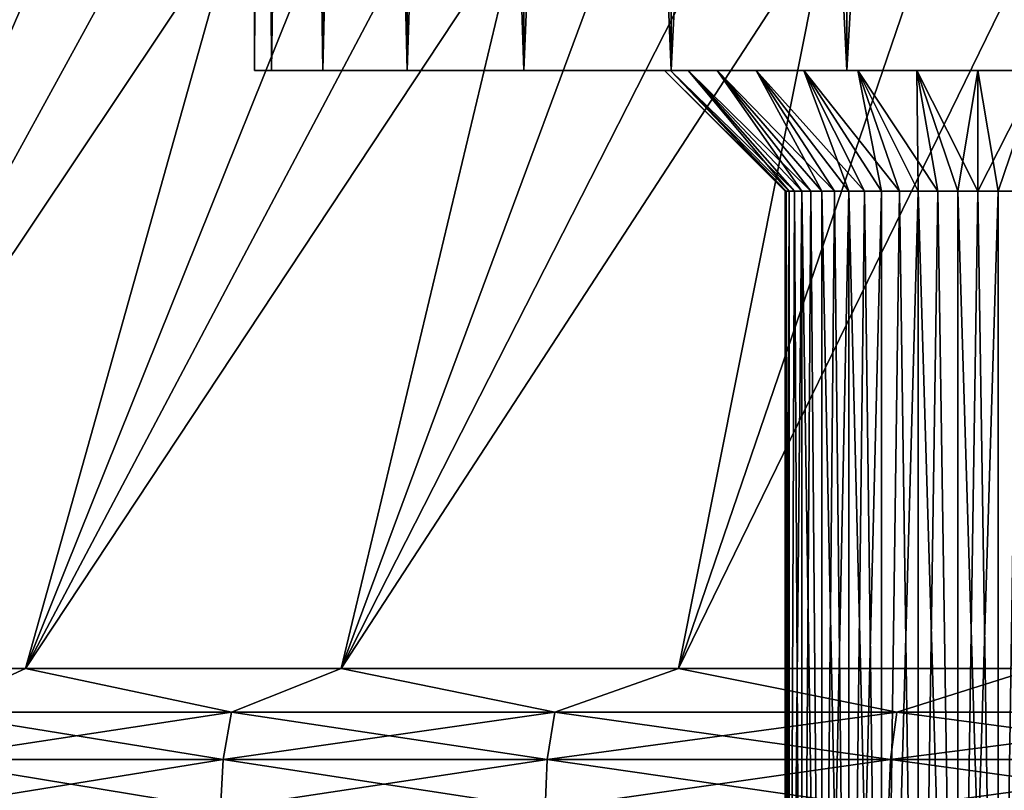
# Model space of a CAD drawing. Header units: millimetres. Extents: x -272 to -228, y -64 to 39.
# Tile 122 of 245: x -261.47 to -257.39, y 1.26 to 4.46. Entities that reach past the tile are written whole.
import ezdxf

# ---------------------------------------------------------------- set-up
doc = ezdxf.new("R2010")
doc.units = ezdxf.units.MM
doc.header["$LTSCALE"] = 26.699852
for name, color, linetype in [('157', 7, 'CONTINUOUS'), ('158', 7, 'CONTINUOUS'), ('159', 7, 'CONTINUOUS'), ('160', 7, 'CONTINUOUS'), ('379', 7, 'CONTINUOUS'), ('380', 7, 'CONTINUOUS'), ('381', 7, 'CONTINUOUS'), ('382', 7, 'CONTINUOUS'), ('383', 7, 'CONTINUOUS'), ('384', 7, 'CONTINUOUS'), ('385', 7, 'CONTINUOUS')]:
    doc.layers.add(name, color=color, linetype=linetype)

msp = doc.modelspace()

# ---------------------------------------------------------------- linework, layer by layer
at = {"layer": '157', "color": 31, "linetype": 'Continuous', "true_color": 0xffba99}
for points in [[(-261.19, 6.2819, -9.0615), (-260.7005, 6.2819, -9.6347), (-263.7428, 1.7637, -10.8074), (-261.19, 6.2819, -9.0615)], [(-263.7428, 1.7637, -10.8074), (-260.7005, 6.2819, -9.6347), (-262.6532, 1.7637, -12.0648), (-263.7428, 1.7637, -10.8074)], [(-261.6489, 6.2819, -8.4635), (-261.19, 6.2819, -9.0615), (-263.7428, 1.7637, -10.8074), (-261.6489, 6.2819, -8.4635)], [(-260.1815, 6.2819, -10.1815), (-259.6347, 6.2819, -10.7005), (-262.6532, 1.7637, -12.0648), (-260.1815, 6.2819, -10.1815)], [(-262.6532, 1.7637, -12.0648), (-259.6347, 6.2819, -10.7005), (-261.4491, 1.7637, -13.213), (-262.6532, 1.7637, -12.0648)], [(-260.7005, 6.2819, -9.6347), (-260.1815, 6.2819, -10.1815), (-262.6532, 1.7637, -12.0648), (-260.7005, 6.2819, -9.6347)], [(-259.0615, 6.2819, -11.19), (-258.4635, 6.2819, -11.6489), (-261.4491, 1.7637, -13.213), (-259.0615, 6.2819, -11.19)], [(-261.4491, 1.7637, -13.213), (-258.4635, 6.2819, -11.6489), (-260.1413, 1.7637, -14.2414), (-261.4491, 1.7637, -13.213)], [(-259.6347, 6.2819, -10.7005), (-259.0615, 6.2819, -11.19), (-261.4491, 1.7637, -13.213), (-259.6347, 6.2819, -10.7005)], [(-257.8422, 6.2819, -12.0759), (-257.1994, 6.2819, -12.4698), (-260.1413, 1.7637, -14.2414), (-257.8422, 6.2819, -12.0759)], [(-260.1413, 1.7637, -14.2414), (-257.1994, 6.2819, -12.4698), (-258.7416, 1.7637, -15.1409), (-260.1413, 1.7637, -14.2414)], [(-258.4635, 6.2819, -11.6489), (-257.8422, 6.2819, -12.0759), (-260.1413, 1.7637, -14.2414), (-258.4635, 6.2819, -11.6489)], [(-257.1994, 6.2819, -12.4698), (-256.537, 6.2819, -12.8295), (-258.7416, 1.7637, -15.1409), (-257.1994, 6.2819, -12.4698)], [(-258.7416, 1.7637, -15.1409), (-256.537, 6.2819, -12.8295), (-257.2628, 1.7637, -15.9033), (-258.7416, 1.7637, -15.1409)]]:
    msp.add_3dface(points, dxfattribs=at)
at = {"layer": '158', "color": 31, "linetype": 'Continuous', "true_color": 0xffba99}
for points in [[(-261.19, 6.2819, 9.0615), (-261.6489, 6.2819, 8.4635), (-263.7428, 1.7637, 10.8074), (-261.19, 6.2819, 9.0615)], [(-262.6532, 1.7637, 12.0648), (-261.19, 6.2819, 9.0615), (-263.7428, 1.7637, 10.8074), (-262.6532, 1.7637, 12.0648)], [(-260.7005, 6.2819, 9.6347), (-261.19, 6.2819, 9.0615), (-262.6532, 1.7637, 12.0648), (-260.7005, 6.2819, 9.6347)], [(-260.1815, 6.2819, 10.1815), (-260.7005, 6.2819, 9.6347), (-262.6532, 1.7637, 12.0648), (-260.1815, 6.2819, 10.1815)], [(-261.4491, 1.7637, 13.213), (-260.1815, 6.2819, 10.1815), (-262.6532, 1.7637, 12.0648), (-261.4491, 1.7637, 13.213)], [(-259.6347, 6.2819, 10.7005), (-260.1815, 6.2819, 10.1815), (-261.4491, 1.7637, 13.213), (-259.6347, 6.2819, 10.7005)], [(-259.0615, 6.2819, 11.19), (-259.6347, 6.2819, 10.7005), (-261.4491, 1.7637, 13.213), (-259.0615, 6.2819, 11.19)], [(-260.1413, 1.7637, 14.2414), (-259.0615, 6.2819, 11.19), (-261.4491, 1.7637, 13.213), (-260.1413, 1.7637, 14.2414)], [(-258.4635, 6.2819, 11.6489), (-259.0615, 6.2819, 11.19), (-260.1413, 1.7637, 14.2414), (-258.4635, 6.2819, 11.6489)], [(-257.8422, 6.2819, 12.0759), (-258.4635, 6.2819, 11.6489), (-260.1413, 1.7637, 14.2414), (-257.8422, 6.2819, 12.0759)], [(-258.7416, 1.7637, 15.1409), (-257.8422, 6.2819, 12.0759), (-260.1413, 1.7637, 14.2414), (-258.7416, 1.7637, 15.1409)], [(-257.1994, 6.2819, 12.4698), (-257.8422, 6.2819, 12.0759), (-258.7416, 1.7637, 15.1409), (-257.1994, 6.2819, 12.4698)], [(-257.2628, 1.7637, 15.9033), (-257.1994, 6.2819, 12.4698), (-258.7416, 1.7637, 15.1409), (-257.2628, 1.7637, 15.9033)]]:
    msp.add_3dface(points, dxfattribs=at)
at = {"layer": '159', "color": 31, "linetype": 'Continuous', "true_color": 0xffba99}
for points in [[(-262.6532, 1.7637, -12.0648), (-261.4491, 1.7637, -13.213), (-261.8442, 1.5833, -12.9924), (-262.6532, 1.7637, -12.0648)], [(-261.4491, 1.7637, -13.213), (-260.5949, 1.5833, -14.0299), (-261.8442, 1.5833, -12.9924), (-261.4491, 1.7637, -13.213)], [(-261.4491, 1.7637, -13.213), (-260.1413, 1.7637, -14.2414), (-260.5949, 1.5833, -14.0299), (-261.4491, 1.7637, -13.213)], [(-260.1413, 1.7637, -14.2414), (-259.2552, 1.5833, -14.9476), (-260.5949, 1.5833, -14.0299), (-260.1413, 1.7637, -14.2414)], [(-260.1413, 1.7637, -14.2414), (-258.7416, 1.7637, -15.1409), (-259.2552, 1.5833, -14.9476), (-260.1413, 1.7637, -14.2414)], [(-258.7416, 1.7637, -15.1409), (-257.8365, 1.5833, -15.7378), (-259.2552, 1.5833, -14.9476), (-258.7416, 1.7637, -15.1409)], [(-258.7416, 1.7637, -15.1409), (-257.2628, 1.7637, -15.9033), (-257.8365, 1.5833, -15.7378), (-258.7416, 1.7637, -15.1409)], [(-257.2628, 1.7637, -15.9033), (-256.351, 1.5833, -16.3937), (-257.8365, 1.5833, -15.7378), (-257.2628, 1.7637, -15.9033)], [(-260.6303, 1.3866, -14.0768), (-261.8838, 1.3866, -13.0359), (-260.5949, 1.5833, -14.0299), (-260.6303, 1.3866, -14.0768)], [(-260.5949, 1.5833, -14.0299), (-261.8838, 1.3866, -13.0359), (-261.8442, 1.5833, -12.9924), (-260.5949, 1.5833, -14.0299)], [(-259.2861, 1.3866, -14.9976), (-260.6303, 1.3866, -14.0768), (-259.2552, 1.5833, -14.9476), (-259.2861, 1.3866, -14.9976)], [(-259.2552, 1.5833, -14.9476), (-260.6303, 1.3866, -14.0768), (-260.5949, 1.5833, -14.0299), (-259.2552, 1.5833, -14.9476)], [(-257.8627, 1.3866, -15.7905), (-259.2861, 1.3866, -14.9976), (-257.8365, 1.5833, -15.7378), (-257.8627, 1.3866, -15.7905)], [(-257.8365, 1.5833, -15.7378), (-259.2861, 1.3866, -14.9976), (-259.2552, 1.5833, -14.9476), (-257.8365, 1.5833, -15.7378)], [(-256.3722, 1.3866, -16.4486), (-257.8627, 1.3866, -15.7905), (-256.351, 1.5833, -16.3937), (-256.3722, 1.3866, -16.4486)], [(-256.351, 1.5833, -16.3937), (-257.8627, 1.3866, -15.7905), (-257.8365, 1.5833, -15.7378), (-256.351, 1.5833, -16.3937)], [(-260.6408, 1.1824, -14.0907), (-261.8956, 1.1824, -13.0488), (-260.6303, 1.3866, -14.0768), (-260.6408, 1.1824, -14.0907)], [(-260.6303, 1.3866, -14.0768), (-261.8956, 1.1824, -13.0488), (-261.8838, 1.3866, -13.0359), (-260.6303, 1.3866, -14.0768)], [(-259.2953, 1.1824, -15.0124), (-260.6408, 1.1824, -14.0907), (-259.2861, 1.3866, -14.9976), (-259.2953, 1.1824, -15.0124)], [(-259.2861, 1.3866, -14.9976), (-260.6408, 1.1824, -14.0907), (-260.6303, 1.3866, -14.0768), (-259.2861, 1.3866, -14.9976)], [(-257.8705, 1.1824, -15.8061), (-259.2953, 1.1824, -15.0124), (-257.8627, 1.3866, -15.7905), (-257.8705, 1.1824, -15.8061)], [(-257.8627, 1.3866, -15.7905), (-259.2953, 1.1824, -15.0124), (-259.2861, 1.3866, -14.9976), (-257.8627, 1.3866, -15.7905)], [(-256.3785, 1.1824, -16.4648), (-257.8705, 1.1824, -15.8061), (-256.3722, 1.3866, -16.4486), (-256.3785, 1.1824, -16.4648)], [(-256.3722, 1.3866, -16.4486), (-257.8705, 1.1824, -15.8061), (-257.8627, 1.3866, -15.7905), (-256.3722, 1.3866, -16.4486)]]:
    msp.add_3dface(points, dxfattribs=at)
at = {"layer": '160', "color": 31, "linetype": 'Continuous', "true_color": 0xffba99}
for points in [[(-261.4491, 1.7637, 13.213), (-262.6532, 1.7637, 12.0648), (-261.8442, 1.5833, 12.9924), (-261.4491, 1.7637, 13.213)], [(-261.4491, 1.7637, 13.213), (-261.8442, 1.5833, 12.9924), (-260.5949, 1.5833, 14.0299), (-261.4491, 1.7637, 13.213)], [(-260.1413, 1.7637, 14.2414), (-261.4491, 1.7637, 13.213), (-260.5949, 1.5833, 14.0299), (-260.1413, 1.7637, 14.2414)], [(-260.1413, 1.7637, 14.2414), (-260.5949, 1.5833, 14.0299), (-259.2552, 1.5833, 14.9476), (-260.1413, 1.7637, 14.2414)], [(-258.7416, 1.7637, 15.1409), (-260.1413, 1.7637, 14.2414), (-259.2552, 1.5833, 14.9476), (-258.7416, 1.7637, 15.1409)], [(-258.7416, 1.7637, 15.1409), (-259.2552, 1.5833, 14.9476), (-257.8365, 1.5833, 15.7378), (-258.7416, 1.7637, 15.1409)], [(-257.2628, 1.7637, 15.9033), (-258.7416, 1.7637, 15.1409), (-257.8365, 1.5833, 15.7378), (-257.2628, 1.7637, 15.9033)], [(-257.2628, 1.7637, 15.9033), (-257.8365, 1.5833, 15.7378), (-256.351, 1.5833, 16.3937), (-257.2628, 1.7637, 15.9033)], [(-261.8838, 1.3866, 13.0359), (-260.6303, 1.3866, 14.0768), (-261.8442, 1.5833, 12.9924), (-261.8838, 1.3866, 13.0359)], [(-261.8442, 1.5833, 12.9924), (-260.6303, 1.3866, 14.0768), (-260.5949, 1.5833, 14.0299), (-261.8442, 1.5833, 12.9924)], [(-260.6303, 1.3866, 14.0768), (-259.2861, 1.3866, 14.9976), (-260.5949, 1.5833, 14.0299), (-260.6303, 1.3866, 14.0768)], [(-260.5949, 1.5833, 14.0299), (-259.2861, 1.3866, 14.9976), (-259.2552, 1.5833, 14.9476), (-260.5949, 1.5833, 14.0299)], [(-259.2861, 1.3866, 14.9976), (-257.8627, 1.3866, 15.7905), (-259.2552, 1.5833, 14.9476), (-259.2861, 1.3866, 14.9976)], [(-259.2552, 1.5833, 14.9476), (-257.8627, 1.3866, 15.7905), (-257.8365, 1.5833, 15.7378), (-259.2552, 1.5833, 14.9476)], [(-257.8627, 1.3866, 15.7905), (-256.3722, 1.3866, 16.4486), (-257.8365, 1.5833, 15.7378), (-257.8627, 1.3866, 15.7905)], [(-257.8365, 1.5833, 15.7378), (-256.3722, 1.3866, 16.4486), (-256.351, 1.5833, 16.3937), (-257.8365, 1.5833, 15.7378)], [(-261.8956, 1.1824, 13.0488), (-260.6408, 1.1824, 14.0907), (-261.8838, 1.3866, 13.0359), (-261.8956, 1.1824, 13.0488)], [(-261.8838, 1.3866, 13.0359), (-260.6408, 1.1824, 14.0907), (-260.6303, 1.3866, 14.0768), (-261.8838, 1.3866, 13.0359)], [(-260.6408, 1.1824, 14.0907), (-259.2953, 1.1824, 15.0124), (-260.6303, 1.3866, 14.0768), (-260.6408, 1.1824, 14.0907)], [(-260.6303, 1.3866, 14.0768), (-259.2953, 1.1824, 15.0124), (-259.2861, 1.3866, 14.9976), (-260.6303, 1.3866, 14.0768)], [(-259.2953, 1.1824, 15.0124), (-257.8705, 1.1824, 15.8061), (-259.2861, 1.3866, 14.9976), (-259.2953, 1.1824, 15.0124)], [(-259.2861, 1.3866, 14.9976), (-257.8705, 1.1824, 15.8061), (-257.8627, 1.3866, 15.7905), (-259.2861, 1.3866, 14.9976)], [(-257.8705, 1.1824, 15.8061), (-256.3785, 1.1824, 16.4648), (-257.8627, 1.3866, 15.7905), (-257.8705, 1.1824, 15.8061)], [(-257.8627, 1.3866, 15.7905), (-256.3785, 1.1824, 16.4648), (-256.3722, 1.3866, 16.4486), (-257.8627, 1.3866, 15.7905)]]:
    msp.add_3dface(points, dxfattribs=at)
at = {"layer": '379', "color": 31, "linetype": 'Continuous', "true_color": 0xffba99}
for points in [[(-258.3, -1.755), (-258.3, 3.745), (-258.2956, 3.745, 0.0836), (-258.3, -1.755)], [(-258.2825, -1.755, 0.1663), (-258.3, -1.755), (-258.2825, 3.745, 0.1663), (-258.2825, -1.755, 0.1663)], [(-258.2825, 3.745, 0.1663), (-258.3, -1.755), (-258.2956, 3.745, 0.0836), (-258.2825, 3.745, 0.1663)], [(-258.2308, -1.755, 0.3254), (-258.2825, -1.755, 0.1663), (-258.2308, 3.745, 0.3254), (-258.2308, -1.755, 0.3254)], [(-258.2308, 3.745, 0.3254), (-258.2825, -1.755, 0.1663), (-258.2608, 3.745, 0.2472), (-258.2308, 3.745, 0.3254)], [(-258.2608, 3.745, 0.2472), (-258.2825, -1.755, 0.1663), (-258.2825, 3.745, 0.1663), (-258.2608, 3.745, 0.2472)], [(-258.1472, -1.755, 0.4702), (-258.2308, -1.755, 0.3254), (-258.1928, 3.745, 0.4), (-258.1472, -1.755, 0.4702)], [(-258.1928, 3.745, 0.4), (-258.2308, -1.755, 0.3254), (-258.2308, 3.745, 0.3254), (-258.1928, 3.745, 0.4)], [(-258.1472, 3.745, 0.4702), (-258.1472, -1.755, 0.4702), (-258.1928, 3.745, 0.4), (-258.1472, 3.745, 0.4702)], [(-258.0353, -1.755, 0.5945), (-258.1472, -1.755, 0.4702), (-258.0353, 3.745, 0.5945), (-258.0353, -1.755, 0.5945)], [(-258.0353, 3.745, 0.5945), (-258.1472, -1.755, 0.4702), (-258.0945, 3.745, 0.5353), (-258.0353, 3.745, 0.5945)], [(-258.0945, 3.745, 0.5353), (-258.1472, -1.755, 0.4702), (-258.1472, 3.745, 0.4702), (-258.0945, 3.745, 0.5353)], [(-257.9, -1.755, 0.6928), (-258.0353, -1.755, 0.5945), (-257.9, 3.745, 0.6928), (-257.9, -1.755, 0.6928)], [(-257.9, 3.745, 0.6928), (-258.0353, -1.755, 0.5945), (-257.9702, 3.745, 0.6472), (-257.9, 3.745, 0.6928)], [(-257.9702, 3.745, 0.6472), (-258.0353, -1.755, 0.5945), (-258.0353, 3.745, 0.5945), (-257.9702, 3.745, 0.6472)], [(-257.7472, -1.755, 0.7608), (-257.9, -1.755, 0.6928), (-257.7472, 3.745, 0.7608), (-257.7472, -1.755, 0.7608)], [(-257.7472, 3.745, 0.7608), (-257.9, -1.755, 0.6928), (-257.8254, 3.745, 0.7308), (-257.7472, 3.745, 0.7608)], [(-257.8254, 3.745, 0.7308), (-257.9, -1.755, 0.6928), (-257.9, 3.745, 0.6928), (-257.8254, 3.745, 0.7308)], [(-257.5836, -1.755, 0.7956), (-257.7472, -1.755, 0.7608), (-257.6663, 3.745, 0.7825), (-257.5836, -1.755, 0.7956)], [(-257.6663, 3.745, 0.7825), (-257.7472, -1.755, 0.7608), (-257.7472, 3.745, 0.7608), (-257.6663, 3.745, 0.7825)], [(-257.5836, 3.745, 0.7956), (-257.5836, -1.755, 0.7956), (-257.6663, 3.745, 0.7825), (-257.5836, 3.745, 0.7956)], [(-257.4164, -1.755, 0.7956), (-257.5836, -1.755, 0.7956), (-257.4164, 3.745, 0.7956), (-257.4164, -1.755, 0.7956)], [(-257.4164, 3.745, 0.7956), (-257.5836, -1.755, 0.7956), (-257.5, 3.745, 0.8), (-257.4164, 3.745, 0.7956)], [(-257.5, 3.745, 0.8), (-257.5836, -1.755, 0.7956), (-257.5836, 3.745, 0.7956), (-257.5, 3.745, 0.8)], [(-257.2528, -1.755, 0.7608), (-257.4164, -1.755, 0.7956), (-257.2528, 3.745, 0.7608), (-257.2528, -1.755, 0.7608)], [(-257.2528, 3.745, 0.7608), (-257.4164, -1.755, 0.7956), (-257.3337, 3.745, 0.7825), (-257.2528, 3.745, 0.7608)], [(-257.3337, 3.745, 0.7825), (-257.4164, -1.755, 0.7956), (-257.4164, 3.745, 0.7956), (-257.3337, 3.745, 0.7825)]]:
    msp.add_3dface(points, dxfattribs=at)
at = {"layer": '380', "color": 31, "linetype": 'Continuous', "true_color": 0xffba99}
for points in [[(-258.3, 3.745), (-258.3, -1.755), (-258.2825, -1.755, -0.1663), (-258.3, 3.745)], [(-258.3, 3.745), (-258.2825, -1.755, -0.1663), (-258.2956, 3.745, -0.0836), (-258.3, 3.745)], [(-258.2956, 3.745, -0.0836), (-258.2825, -1.755, -0.1663), (-258.2825, 3.745, -0.1663), (-258.2956, 3.745, -0.0836)], [(-258.2825, -1.755, -0.1663), (-258.2308, -1.755, -0.3254), (-258.2608, 3.745, -0.2472), (-258.2825, -1.755, -0.1663)], [(-258.2825, 3.745, -0.1663), (-258.2825, -1.755, -0.1663), (-258.2608, 3.745, -0.2472), (-258.2825, 3.745, -0.1663)], [(-258.2608, 3.745, -0.2472), (-258.2308, -1.755, -0.3254), (-258.2308, 3.745, -0.3254), (-258.2608, 3.745, -0.2472)], [(-258.2308, -1.755, -0.3254), (-258.1472, -1.755, -0.4702), (-258.2308, 3.745, -0.3254), (-258.2308, -1.755, -0.3254)], [(-258.2308, 3.745, -0.3254), (-258.1472, -1.755, -0.4702), (-258.1928, 3.745, -0.4), (-258.2308, 3.745, -0.3254)], [(-258.1928, 3.745, -0.4), (-258.1472, -1.755, -0.4702), (-258.1472, 3.745, -0.4702), (-258.1928, 3.745, -0.4)], [(-258.1472, -1.755, -0.4702), (-258.0353, -1.755, -0.5945), (-258.1472, 3.745, -0.4702), (-258.1472, -1.755, -0.4702)], [(-258.1472, 3.745, -0.4702), (-258.0353, -1.755, -0.5945), (-258.0945, 3.745, -0.5353), (-258.1472, 3.745, -0.4702)], [(-258.0945, 3.745, -0.5353), (-258.0353, -1.755, -0.5945), (-258.0353, 3.745, -0.5945), (-258.0945, 3.745, -0.5353)], [(-258.0353, -1.755, -0.5945), (-257.9, -1.755, -0.6928), (-258.0353, 3.745, -0.5945), (-258.0353, -1.755, -0.5945)], [(-258.0353, 3.745, -0.5945), (-257.9, -1.755, -0.6928), (-257.9702, 3.745, -0.6472), (-258.0353, 3.745, -0.5945)], [(-257.9702, 3.745, -0.6472), (-257.9, -1.755, -0.6928), (-257.9, 3.745, -0.6928), (-257.9702, 3.745, -0.6472)], [(-257.9, -1.755, -0.6928), (-257.7472, -1.755, -0.7608), (-257.8254, 3.745, -0.7308), (-257.9, -1.755, -0.6928)], [(-257.9, 3.745, -0.6928), (-257.9, -1.755, -0.6928), (-257.8254, 3.745, -0.7308), (-257.9, 3.745, -0.6928)], [(-257.8254, 3.745, -0.7308), (-257.7472, -1.755, -0.7608), (-257.7472, 3.745, -0.7608), (-257.8254, 3.745, -0.7308)], [(-257.7472, -1.755, -0.7608), (-257.5836, -1.755, -0.7956), (-257.7472, 3.745, -0.7608), (-257.7472, -1.755, -0.7608)], [(-257.7472, 3.745, -0.7608), (-257.5836, -1.755, -0.7956), (-257.6663, 3.745, -0.7825), (-257.7472, 3.745, -0.7608)], [(-257.6663, 3.745, -0.7825), (-257.5836, -1.755, -0.7956), (-257.5836, 3.745, -0.7956), (-257.6663, 3.745, -0.7825)], [(-257.5836, -1.755, -0.7956), (-257.4164, -1.755, -0.7956), (-257.5836, 3.745, -0.7956), (-257.5836, -1.755, -0.7956)], [(-257.5836, 3.745, -0.7956), (-257.4164, -1.755, -0.7956), (-257.5, 3.745, -0.8), (-257.5836, 3.745, -0.7956)], [(-257.5, 3.745, -0.8), (-257.4164, -1.755, -0.7956), (-257.4164, 3.745, -0.7956), (-257.5, 3.745, -0.8)], [(-257.4164, -1.755, -0.7956), (-257.2528, -1.755, -0.7608), (-257.3337, 3.745, -0.7825), (-257.4164, -1.755, -0.7956)], [(-257.4164, 3.745, -0.7956), (-257.4164, -1.755, -0.7956), (-257.3337, 3.745, -0.7825), (-257.4164, 3.745, -0.7956)]]:
    msp.add_3dface(points, dxfattribs=at)
at = {"layer": '381', "color": 31, "linetype": 'Continuous', "true_color": 0xffba99}
for points in [[(-260.5, 18.975), (-260.429, 18.975, 1.219), (-260.5, 4.245), (-260.5, 18.975)], [(-260.5, 4.245), (-260.429, 18.975, 1.219), (-260.429, 4.245, 1.219), (-260.5, 4.245)], [(-260.429, 18.975, 1.219), (-260.217, 18.975, 2.4215), (-260.429, 4.245, 1.219), (-260.429, 18.975, 1.219)], [(-260.429, 4.245, 1.219), (-260.217, 18.975, 2.4215), (-260.217, 4.245, 2.4215), (-260.429, 4.245, 1.219)], [(-260.217, 18.975, 2.4215), (-259.8668, 18.975, 3.5912), (-260.217, 4.245, 2.4215), (-260.217, 18.975, 2.4215)], [(-260.217, 4.245, 2.4215), (-259.8668, 18.975, 3.5912), (-259.8668, 4.245, 3.5912), (-260.217, 4.245, 2.4215)], [(-259.8668, 18.975, 3.5912), (-259.3831, 18.975, 4.7124), (-259.8668, 4.245, 3.5912), (-259.8668, 18.975, 3.5912)], [(-259.8668, 4.245, 3.5912), (-259.3831, 18.975, 4.7124), (-259.3831, 4.245, 4.7124), (-259.8668, 4.245, 3.5912)], [(-259.3831, 18.975, 4.7124), (-258.7726, 18.975, 5.7698), (-259.3831, 4.245, 4.7124), (-259.3831, 18.975, 4.7124)], [(-259.3831, 4.245, 4.7124), (-258.7726, 18.975, 5.7698), (-258.7726, 4.245, 5.7699), (-259.3831, 4.245, 4.7124)], [(-258.7726, 18.975, 5.7698), (-258.0435, 18.975, 6.7493), (-258.7726, 4.245, 5.7699), (-258.7726, 18.975, 5.7698)], [(-258.7726, 4.245, 5.7699), (-258.0435, 18.975, 6.7493), (-258.0434, 4.245, 6.7493), (-258.7726, 4.245, 5.7699)], [(-258.0435, 18.975, 6.7493), (-257.2055, 18.975, 7.6374), (-258.0434, 4.245, 6.7493), (-258.0435, 18.975, 6.7493)], [(-258.0434, 4.245, 6.7493), (-257.2055, 18.975, 7.6374), (-257.2055, 4.245, 7.6374), (-258.0434, 4.245, 6.7493)]]:
    msp.add_3dface(points, dxfattribs=at)
at = {"layer": '382', "color": 31, "linetype": 'Continuous', "true_color": 0xffba99}
for points in [[(-260.5, 18.975), (-260.5, 4.245), (-260.429, 4.245, -1.219), (-260.5, 18.975)], [(-260.429, 18.975, -1.219), (-260.5, 18.975), (-260.429, 4.245, -1.219), (-260.429, 18.975, -1.219)], [(-260.217, 18.975, -2.4215), (-260.429, 18.975, -1.219), (-260.217, 4.245, -2.4215), (-260.217, 18.975, -2.4215)], [(-260.217, 4.245, -2.4215), (-260.429, 18.975, -1.219), (-260.429, 4.245, -1.219), (-260.217, 4.245, -2.4215)], [(-259.8668, 18.975, -3.5912), (-260.217, 18.975, -2.4215), (-259.8668, 4.245, -3.5912), (-259.8668, 18.975, -3.5912)], [(-259.8668, 4.245, -3.5912), (-260.217, 18.975, -2.4215), (-260.217, 4.245, -2.4215), (-259.8668, 4.245, -3.5912)], [(-259.3831, 18.975, -4.7124), (-259.8668, 18.975, -3.5912), (-259.3831, 4.245, -4.7124), (-259.3831, 18.975, -4.7124)], [(-259.3831, 4.245, -4.7124), (-259.8668, 18.975, -3.5912), (-259.8668, 4.245, -3.5912), (-259.3831, 4.245, -4.7124)], [(-258.7726, 18.975, -5.7698), (-259.3831, 18.975, -4.7124), (-258.7726, 4.245, -5.7699), (-258.7726, 18.975, -5.7698)], [(-258.7726, 4.245, -5.7699), (-259.3831, 18.975, -4.7124), (-259.3831, 4.245, -4.7124), (-258.7726, 4.245, -5.7699)], [(-258.0435, 18.975, -6.7493), (-258.7726, 18.975, -5.7698), (-258.0434, 4.245, -6.7493), (-258.0435, 18.975, -6.7493)], [(-258.0434, 4.245, -6.7493), (-258.7726, 18.975, -5.7698), (-258.7726, 4.245, -5.7699), (-258.0434, 4.245, -6.7493)], [(-257.2055, 18.975, -7.6374), (-258.0435, 18.975, -6.7493), (-257.2055, 4.245, -7.6374), (-257.2055, 18.975, -7.6374)], [(-257.2055, 4.245, -7.6374), (-258.0435, 18.975, -6.7493), (-258.0434, 4.245, -6.7493), (-257.2055, 4.245, -7.6374)]]:
    msp.add_3dface(points, dxfattribs=at)
at = {"layer": '383', "color": 31, "linetype": 'Continuous', "true_color": 0xffba99}
for points in [[(-260.5, 4.245), (-260.429, 4.245, 1.219), (-258.8, 4.245), (-260.5, 4.245)], [(-260.429, 4.245, -1.219), (-260.5, 4.245), (-257.9975, 4.245, -1.201), (-260.429, 4.245, -1.219)], [(-260.5, 4.245), (-258.8, 4.245), (-258.775, 4.245, -0.2536), (-260.5, 4.245)], [(-257.9975, 4.245, -1.201), (-260.5, 4.245), (-258.2222, 4.245, -1.0809), (-257.9975, 4.245, -1.201)], [(-258.2222, 4.245, -1.0809), (-260.5, 4.245), (-258.4192, 4.245, -0.9192), (-258.2222, 4.245, -1.0809)], [(-258.4192, 4.245, -0.9192), (-260.5, 4.245), (-258.5809, 4.245, -0.7222), (-258.4192, 4.245, -0.9192)], [(-258.5809, 4.245, -0.7222), (-260.5, 4.245), (-258.701, 4.245, -0.4975), (-258.5809, 4.245, -0.7222)], [(-258.701, 4.245, -0.4975), (-260.5, 4.245), (-258.775, 4.245, -0.2536), (-258.701, 4.245, -0.4975)], [(-260.429, 4.245, 1.219), (-260.217, 4.245, 2.4215), (-257.7536, 4.245, 1.275), (-260.429, 4.245, 1.219)], [(-258.8, 4.245), (-260.429, 4.245, 1.219), (-258.775, 4.245, 0.2536), (-258.8, 4.245)], [(-258.775, 4.245, 0.2536), (-260.429, 4.245, 1.219), (-258.701, 4.245, 0.4975), (-258.775, 4.245, 0.2536)], [(-258.701, 4.245, 0.4975), (-260.429, 4.245, 1.219), (-258.5809, 4.245, 0.7222), (-258.701, 4.245, 0.4975)], [(-258.5809, 4.245, 0.7222), (-260.429, 4.245, 1.219), (-258.4192, 4.245, 0.9192), (-258.5809, 4.245, 0.7222)], [(-258.4192, 4.245, 0.9192), (-260.429, 4.245, 1.219), (-258.2222, 4.245, 1.0809), (-258.4192, 4.245, 0.9192)], [(-258.2222, 4.245, 1.0809), (-260.429, 4.245, 1.219), (-257.9975, 4.245, 1.201), (-258.2222, 4.245, 1.0809)], [(-257.9975, 4.245, 1.201), (-260.429, 4.245, 1.219), (-257.7536, 4.245, 1.275), (-257.9975, 4.245, 1.201)], [(-239.783, 4.245, -2.4215), (-260.217, 4.245, -2.4215), (-260.429, 4.245, -1.219), (-239.783, 4.245, -2.4215)], [(-239.783, 4.245, -2.4215), (-260.429, 4.245, -1.219), (-257.5, 4.245, -1.3), (-239.783, 4.245, -2.4215)], [(-257.5, 4.245, -1.3), (-260.429, 4.245, -1.219), (-257.7536, 4.245, -1.275), (-257.5, 4.245, -1.3)], [(-257.7536, 4.245, -1.275), (-260.429, 4.245, -1.219), (-257.9975, 4.245, -1.201), (-257.7536, 4.245, -1.275)], [(-260.217, 4.245, 2.4215), (-259.8668, 4.245, 3.5912), (-239.783, 4.245, 2.4215), (-260.217, 4.245, 2.4215)], [(-260.217, 4.245, 2.4215), (-239.783, 4.245, 2.4215), (-239.571, 4.245, 1.219), (-260.217, 4.245, 2.4215)], [(-260.217, 4.245, 2.4215), (-239.571, 4.245, 1.219), (-242.5, 4.245, 1.3), (-260.217, 4.245, 2.4215)], [(-257.7536, 4.245, 1.275), (-260.217, 4.245, 2.4215), (-257.5, 4.245, 1.3), (-257.7536, 4.245, 1.275)], [(-257.5, 4.245, 1.3), (-260.217, 4.245, 2.4215), (-242.5, 4.245, 1.3), (-257.5, 4.245, 1.3)], [(-239.783, 4.245, -2.4215), (-240.1332, 4.245, -3.5912), (-260.217, 4.245, -2.4215), (-239.783, 4.245, -2.4215)], [(-240.1332, 4.245, -3.5912), (-259.8668, 4.245, -3.5912), (-260.217, 4.245, -2.4215), (-240.1332, 4.245, -3.5912)], [(-250.544, 4.245, 3.1911), (-250, 4.245, 3.1504), (-259.8668, 4.245, 3.5912), (-250.544, 4.245, 3.1911)], [(-259.8668, 4.245, 3.5912), (-250, 4.245, 3.1504), (-239.783, 4.245, 2.4215), (-259.8668, 4.245, 3.5912)], [(-252.0561, 4.245, 3.7846), (-251.5837, 4.245, 3.5118), (-259.8668, 4.245, 3.5912), (-252.0561, 4.245, 3.7846)], [(-252.0561, 4.245, 3.7846), (-259.8668, 4.245, 3.5912), (-259.3831, 4.245, 4.7124), (-252.0561, 4.245, 3.7846)], [(-251.5837, 4.245, 3.5118), (-251.0759, 4.245, 3.3125), (-259.8668, 4.245, 3.5912), (-251.5837, 4.245, 3.5118)], [(-251.0759, 4.245, 3.3125), (-250.544, 4.245, 3.1911), (-259.8668, 4.245, 3.5912), (-251.0759, 4.245, 3.3125)], [(-240.1332, 4.245, -3.5912), (-240.6169, 4.245, -4.7124), (-259.8668, 4.245, -3.5912), (-240.1332, 4.245, -3.5912)], [(-240.6169, 4.245, -4.7124), (-259.3831, 4.245, -4.7124), (-259.8668, 4.245, -3.5912), (-240.6169, 4.245, -4.7124)], [(-253.161, 4.245, 4.9754), (-252.8537, 4.245, 4.5246), (-259.3831, 4.245, 4.7124), (-253.161, 4.245, 4.9754)], [(-253.161, 4.245, 4.9754), (-259.3831, 4.245, 4.7124), (-258.7726, 4.245, 5.7699), (-253.161, 4.245, 4.9754)], [(-252.8537, 4.245, 4.5246), (-252.4826, 4.245, 4.1247), (-259.3831, 4.245, 4.7124), (-252.8537, 4.245, 4.5246)], [(-252.4826, 4.245, 4.1247), (-252.0561, 4.245, 3.7846), (-259.3831, 4.245, 4.7124), (-252.4826, 4.245, 4.1247)], [(-240.6169, 4.245, -4.7124), (-241.2274, 4.245, -5.7699), (-259.3831, 4.245, -4.7124), (-240.6169, 4.245, -4.7124)], [(-241.2274, 4.245, -5.7699), (-258.7726, 4.245, -5.7699), (-259.3831, 4.245, -4.7124), (-241.2274, 4.245, -5.7699)], [(-253.5585, 4.245, 5.9882), (-253.3977, 4.245, 5.4669), (-258.7726, 4.245, 5.7699), (-253.5585, 4.245, 5.9882)], [(-253.5585, 4.245, 5.9882), (-258.7726, 4.245, 5.7699), (-258.0434, 4.245, 6.7493), (-253.5585, 4.245, 5.9882)], [(-253.3977, 4.245, 5.4669), (-253.161, 4.245, 4.9754), (-258.7726, 4.245, 5.7699), (-253.3977, 4.245, 5.4669)], [(-241.2274, 4.245, -5.7699), (-241.9566, 4.245, -6.7493), (-258.7726, 4.245, -5.7699), (-241.2274, 4.245, -5.7699)], [(-241.9566, 4.245, -6.7493), (-258.0434, 4.245, -6.7493), (-258.7726, 4.245, -5.7699), (-241.9566, 4.245, -6.7493)], [(-253.6398, 4.245, 7.0731), (-253.6398, 4.245, 6.5276), (-258.0434, 4.245, 6.7493), (-253.6398, 4.245, 7.0731)], [(-253.6398, 4.245, 7.0731), (-258.0434, 4.245, 6.7493), (-257.2055, 4.245, 7.6374), (-253.6398, 4.245, 7.0731)], [(-253.6398, 4.245, 6.5276), (-253.5585, 4.245, 5.9882), (-258.0434, 4.245, 6.7493), (-253.6398, 4.245, 6.5276)], [(-241.9566, 4.245, -6.7493), (-242.7945, 4.245, -7.6374), (-258.0434, 4.245, -6.7493), (-241.9566, 4.245, -6.7493)], [(-242.7945, 4.245, -7.6374), (-257.2055, 4.245, -7.6374), (-258.0434, 4.245, -6.7493), (-242.7945, 4.245, -7.6374)], [(-239.783, 4.245, -2.4215), (-257.5, 4.245, -1.3), (-242.5, 4.245, -1.3), (-239.783, 4.245, -2.4215)], [(-257.2464, 4.245, 1.275), (-257.5, 4.245, 1.3), (-242.7536, 4.245, 1.275), (-257.2464, 4.245, 1.275)], [(-242.7536, 4.245, 1.275), (-257.5, 4.245, 1.3), (-242.5, 4.245, 1.3), (-242.7536, 4.245, 1.275)], [(-257.5, 4.245, -1.3), (-257.2464, 4.245, -1.275), (-242.5, 4.245, -1.3), (-257.5, 4.245, -1.3)]]:
    msp.add_3dface(points, dxfattribs=at)
at = {"layer": '384', "color": 31, "linetype": 'Continuous', "true_color": 0xffba99}
for points in [[(-258.3, 3.745), (-258.8, 4.245), (-258.775, 4.245, 0.2536), (-258.3, 3.745)], [(-258.2956, 3.745, 0.0836), (-258.3, 3.745), (-258.775, 4.245, 0.2536), (-258.2956, 3.745, 0.0836)], [(-258.2825, 3.745, 0.1663), (-258.2956, 3.745, 0.0836), (-258.775, 4.245, 0.2536), (-258.2825, 3.745, 0.1663)], [(-258.2825, 3.745, 0.1663), (-258.775, 4.245, 0.2536), (-258.701, 4.245, 0.4975), (-258.2825, 3.745, 0.1663)], [(-258.2308, 3.745, 0.3254), (-258.2608, 3.745, 0.2472), (-258.701, 4.245, 0.4975), (-258.2308, 3.745, 0.3254)], [(-258.2308, 3.745, 0.3254), (-258.701, 4.245, 0.4975), (-258.5809, 4.245, 0.7222), (-258.2308, 3.745, 0.3254)], [(-258.2608, 3.745, 0.2472), (-258.2825, 3.745, 0.1663), (-258.701, 4.245, 0.4975), (-258.2608, 3.745, 0.2472)], [(-258.1472, 3.745, 0.4702), (-258.1928, 3.745, 0.4), (-258.5809, 4.245, 0.7222), (-258.1472, 3.745, 0.4702)], [(-258.1472, 3.745, 0.4702), (-258.5809, 4.245, 0.7222), (-258.4192, 4.245, 0.9192), (-258.1472, 3.745, 0.4702)], [(-258.1928, 3.745, 0.4), (-258.2308, 3.745, 0.3254), (-258.5809, 4.245, 0.7222), (-258.1928, 3.745, 0.4)], [(-258.0353, 3.745, 0.5945), (-258.0945, 3.745, 0.5353), (-258.4192, 4.245, 0.9192), (-258.0353, 3.745, 0.5945)], [(-258.0353, 3.745, 0.5945), (-258.4192, 4.245, 0.9192), (-258.2222, 4.245, 1.0809), (-258.0353, 3.745, 0.5945)], [(-258.0945, 3.745, 0.5353), (-258.1472, 3.745, 0.4702), (-258.4192, 4.245, 0.9192), (-258.0945, 3.745, 0.5353)], [(-257.9, 3.745, 0.6928), (-257.9702, 3.745, 0.6472), (-258.2222, 4.245, 1.0809), (-257.9, 3.745, 0.6928)], [(-257.9, 3.745, 0.6928), (-258.2222, 4.245, 1.0809), (-257.9975, 4.245, 1.201), (-257.9, 3.745, 0.6928)], [(-257.9702, 3.745, 0.6472), (-258.0353, 3.745, 0.5945), (-258.2222, 4.245, 1.0809), (-257.9702, 3.745, 0.6472)], [(-257.7472, 3.745, 0.7608), (-257.8254, 3.745, 0.7308), (-257.9975, 4.245, 1.201), (-257.7472, 3.745, 0.7608)], [(-257.7472, 3.745, 0.7608), (-257.9975, 4.245, 1.201), (-257.7536, 4.245, 1.275), (-257.7472, 3.745, 0.7608)], [(-257.8254, 3.745, 0.7308), (-257.9, 3.745, 0.6928), (-257.9975, 4.245, 1.201), (-257.8254, 3.745, 0.7308)], [(-257.5836, 3.745, 0.7956), (-257.6663, 3.745, 0.7825), (-257.7536, 4.245, 1.275), (-257.5836, 3.745, 0.7956)], [(-257.5836, 3.745, 0.7956), (-257.7536, 4.245, 1.275), (-257.5, 4.245, 1.3), (-257.5836, 3.745, 0.7956)], [(-257.6663, 3.745, 0.7825), (-257.7472, 3.745, 0.7608), (-257.7536, 4.245, 1.275), (-257.6663, 3.745, 0.7825)], [(-257.5, 3.745, 0.8), (-257.5836, 3.745, 0.7956), (-257.5, 4.245, 1.3), (-257.5, 3.745, 0.8)], [(-257.4164, 3.745, 0.7956), (-257.5, 3.745, 0.8), (-257.2464, 4.245, 1.275), (-257.4164, 3.745, 0.7956)], [(-257.5, 3.745, 0.8), (-257.5, 4.245, 1.3), (-257.2464, 4.245, 1.275), (-257.5, 3.745, 0.8)], [(-257.3337, 3.745, 0.7825), (-257.4164, 3.745, 0.7956), (-257.2464, 4.245, 1.275), (-257.3337, 3.745, 0.7825)]]:
    msp.add_3dface(points, dxfattribs=at)
at = {"layer": '385', "color": 31, "linetype": 'Continuous', "true_color": 0xffba99}
for points in [[(-258.3, 3.745), (-258.2956, 3.745, -0.0836), (-258.8, 4.245), (-258.3, 3.745)], [(-258.8, 4.245), (-258.2956, 3.745, -0.0836), (-258.775, 4.245, -0.2536), (-258.8, 4.245)], [(-258.2956, 3.745, -0.0836), (-258.2825, 3.745, -0.1663), (-258.775, 4.245, -0.2536), (-258.2956, 3.745, -0.0836)], [(-258.2825, 3.745, -0.1663), (-258.2608, 3.745, -0.2472), (-258.775, 4.245, -0.2536), (-258.2825, 3.745, -0.1663)], [(-258.2608, 3.745, -0.2472), (-258.701, 4.245, -0.4975), (-258.775, 4.245, -0.2536), (-258.2608, 3.745, -0.2472)], [(-258.2608, 3.745, -0.2472), (-258.2308, 3.745, -0.3254), (-258.701, 4.245, -0.4975), (-258.2608, 3.745, -0.2472)], [(-258.2308, 3.745, -0.3254), (-258.1928, 3.745, -0.4), (-258.701, 4.245, -0.4975), (-258.2308, 3.745, -0.3254)], [(-258.1928, 3.745, -0.4), (-258.5809, 4.245, -0.7222), (-258.701, 4.245, -0.4975), (-258.1928, 3.745, -0.4)], [(-258.1928, 3.745, -0.4), (-258.1472, 3.745, -0.4702), (-258.5809, 4.245, -0.7222), (-258.1928, 3.745, -0.4)], [(-258.1472, 3.745, -0.4702), (-258.0945, 3.745, -0.5353), (-258.5809, 4.245, -0.7222), (-258.1472, 3.745, -0.4702)], [(-258.0945, 3.745, -0.5353), (-258.4192, 4.245, -0.9192), (-258.5809, 4.245, -0.7222), (-258.0945, 3.745, -0.5353)], [(-258.0945, 3.745, -0.5353), (-258.0353, 3.745, -0.5945), (-258.4192, 4.245, -0.9192), (-258.0945, 3.745, -0.5353)], [(-258.0353, 3.745, -0.5945), (-257.9702, 3.745, -0.6472), (-258.4192, 4.245, -0.9192), (-258.0353, 3.745, -0.5945)], [(-257.9702, 3.745, -0.6472), (-258.2222, 4.245, -1.0809), (-258.4192, 4.245, -0.9192), (-257.9702, 3.745, -0.6472)], [(-257.9702, 3.745, -0.6472), (-257.9, 3.745, -0.6928), (-258.2222, 4.245, -1.0809), (-257.9702, 3.745, -0.6472)], [(-257.9, 3.745, -0.6928), (-257.8254, 3.745, -0.7308), (-258.2222, 4.245, -1.0809), (-257.9, 3.745, -0.6928)], [(-257.8254, 3.745, -0.7308), (-257.9975, 4.245, -1.201), (-258.2222, 4.245, -1.0809), (-257.8254, 3.745, -0.7308)], [(-257.8254, 3.745, -0.7308), (-257.7472, 3.745, -0.7608), (-257.9975, 4.245, -1.201), (-257.8254, 3.745, -0.7308)], [(-257.7472, 3.745, -0.7608), (-257.6663, 3.745, -0.7825), (-257.9975, 4.245, -1.201), (-257.7472, 3.745, -0.7608)], [(-257.6663, 3.745, -0.7825), (-257.7536, 4.245, -1.275), (-257.9975, 4.245, -1.201), (-257.6663, 3.745, -0.7825)], [(-257.6663, 3.745, -0.7825), (-257.5836, 3.745, -0.7956), (-257.7536, 4.245, -1.275), (-257.6663, 3.745, -0.7825)], [(-257.5836, 3.745, -0.7956), (-257.5, 3.745, -0.8), (-257.7536, 4.245, -1.275), (-257.5836, 3.745, -0.7956)], [(-257.5, 3.745, -0.8), (-257.5, 4.245, -1.3), (-257.7536, 4.245, -1.275), (-257.5, 3.745, -0.8)], [(-257.5, 3.745, -0.8), (-257.4164, 3.745, -0.7956), (-257.5, 4.245, -1.3), (-257.5, 3.745, -0.8)], [(-257.4164, 3.745, -0.7956), (-257.2464, 4.245, -1.275), (-257.5, 4.245, -1.3), (-257.4164, 3.745, -0.7956)], [(-257.4164, 3.745, -0.7956), (-257.3337, 3.745, -0.7825), (-257.2464, 4.245, -1.275), (-257.4164, 3.745, -0.7956)]]:
    msp.add_3dface(points, dxfattribs=at)

doc.saveas('drawing.dxf')
